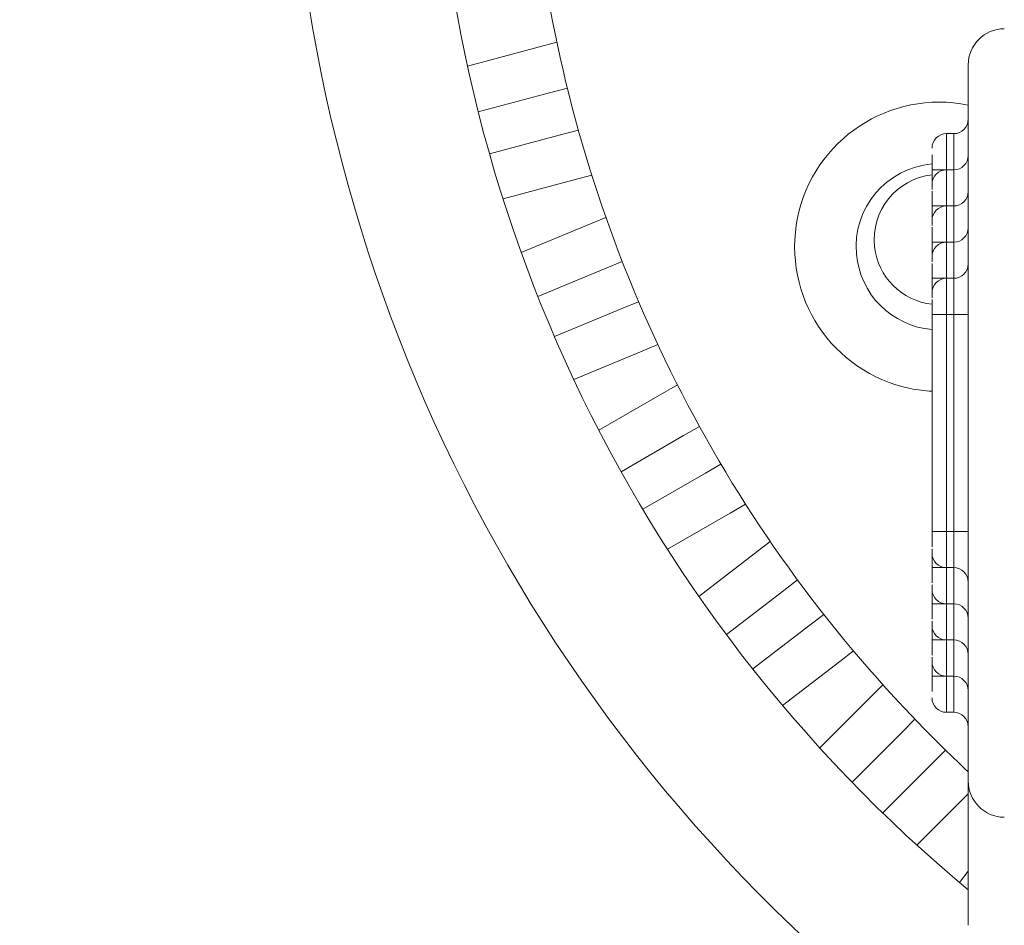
# Model space of a CAD drawing. Header units: inches. Extents: x 0.54 to 10.46, y 0.74 to 7.76.
# Tile 62 of 78: x 9.46 to 9.55, y 4.7 to 4.78. Entities that reach past the tile are written whole.
import ezdxf

# ---------------------------------------------------------------- set-up
doc = ezdxf.new("R2010")
doc.units = ezdxf.units.IN
doc.header["$MEASUREMENT"] = 0
doc.layers.add('BG', color=7, linetype='Continuous')
doc.layers.add('MCG-INT-4FT', color=7, linetype='Continuous')

# ---------------------------------------------------------------- blocks, each defined once
blk = doc.blocks.new('block 3')
at = {"layer": 'BG', "true_color": 0xffffff}
h = blk.add_hatch(color=7, dxfattribs=at)
h.dxf.hatch_style = 2
edge = h.paths.add_edge_path()
edge.add_spline(control_points=[(10.295993, 0.906118), (10.295993, 0.906118), (0.871121, 0.906118), (0.871121, 0.906118), (0.870165, 0.906118), (0.869385, 0.906891), (0.869385, 0.907854), (0.869385, 0.907854), (0.869385, 7.592153), (0.869385, 7.592153), (0.869385, 7.593109), (0.870165, 7.593889), (0.871121, 7.593889), (0.871121, 7.593889), (10.295993, 7.593889), (10.295993, 7.593889), (10.296956, 7.593889), (10.297729, 7.593109), (10.297729, 7.592153), (10.297729, 7.592153), (10.297729, 0.907854), (10.297729, 0.907854), (10.297729, 0.906891), (10.296956, 0.906118), (10.295993, 0.906118)], knot_values=[0, 0, 0, 0, 1, 1, 1, 2, 2, 2, 3, 3, 3, 4, 4, 4, 5, 5, 5, 6, 6, 6, 7, 7, 7, 8, 8, 8, 8], degree=3, periodic=1)
h.paths.add_polyline_path([(0.872857, 0.90959), (10.294257, 0.90959), (10.294257, 7.590417), (0.872857, 7.590417)])
at = {"layer": 'BG', "lineweight": 0}
blk.add_open_spline([(10.295993, 0.906118), (10.295993, 0.906118), (0.871121, 0.906118), (0.871121, 0.906118), (0.870165, 0.906118), (0.869385, 0.906891), (0.869385, 0.907854), (0.869385, 0.907854), (0.869385, 7.592153), (0.869385, 7.592153), (0.869385, 7.593109), (0.870165, 7.593889), (0.871121, 7.593889), (0.871121, 7.593889), (10.295993, 7.593889), (10.295993, 7.593889), (10.296956, 7.593889), (10.297729, 7.593109), (10.297729, 7.592153), (10.297729, 7.592153), (10.297729, 0.907854), (10.297729, 0.907854), (10.297729, 0.906891), (10.296956, 0.906118), (10.295993, 0.906118)], degree=3, knots=[0, 0, 0, 0, 1, 1, 1, 2, 2, 2, 3, 3, 3, 4, 4, 4, 5, 5, 5, 6, 6, 6, 7, 7, 7, 8, 8, 8, 8], dxfattribs=at)
blk = doc.blocks.new('block 2')
at = {"layer": 'BG'}
blk.add_blockref('block 3', (0, 0), dxfattribs=at)
blk = doc.blocks.new('block 69')
at = {"layer": 'BG', "true_color": 0xffffff}
h = blk.add_hatch(color=7, dxfattribs=at)
h.dxf.hatch_style = 2
edge = h.paths.add_edge_path()
edge.add_spline(control_points=[(10.463094, 0.739003), (10.463094, 0.739003), (0.536906, 0.739003), (0.536906, 0.739003), (0.53595, 0.739003), (0.53517, 0.739777), (0.53517, 0.74074), (0.53517, 0.74074), (0.53517, 7.75926), (0.53517, 7.75926), (0.53517, 7.760217), (0.53595, 7.760997), (0.536906, 7.760997), (0.536906, 7.760997), (10.463094, 7.760997), (10.463094, 7.760997), (10.464057, 7.760997), (10.46483, 7.760217), (10.46483, 7.75926), (10.46483, 7.75926), (10.46483, 0.74074), (10.46483, 0.74074), (10.46483, 0.739777), (10.464057, 0.739003), (10.463094, 0.739003)], knot_values=[0, 0, 0, 0, 1, 1, 1, 2, 2, 2, 3, 3, 3, 4, 4, 4, 5, 5, 5, 6, 6, 6, 7, 7, 7, 8, 8, 8, 8], degree=3, periodic=1)
h.paths.add_polyline_path([(0.538642, 0.742476), (10.461358, 0.742476), (10.461358, 7.757524), (0.538642, 7.757524)])
at = {"layer": 'BG', "lineweight": 0}
blk.add_open_spline([(10.463094, 0.739003), (10.463094, 0.739003), (0.536906, 0.739003), (0.536906, 0.739003), (0.53595, 0.739003), (0.53517, 0.739777), (0.53517, 0.74074), (0.53517, 0.74074), (0.53517, 7.75926), (0.53517, 7.75926), (0.53517, 7.760217), (0.53595, 7.760997), (0.536906, 7.760997), (0.536906, 7.760997), (10.463094, 7.760997), (10.463094, 7.760997), (10.464057, 7.760997), (10.46483, 7.760217), (10.46483, 7.75926), (10.46483, 7.75926), (10.46483, 0.74074), (10.46483, 0.74074), (10.46483, 0.739777), (10.464057, 0.739003), (10.463094, 0.739003)], degree=3, knots=[0, 0, 0, 0, 1, 1, 1, 2, 2, 2, 3, 3, 3, 4, 4, 4, 5, 5, 5, 6, 6, 6, 7, 7, 7, 8, 8, 8, 8], dxfattribs=at)
blk = doc.blocks.new('block 68')
at = {"layer": 'BG'}
blk.add_blockref('block 69', (0, 0), dxfattribs=at)
blk = doc.blocks.new('block 149')
at = {"layer": 'MCG-INT-4FT', "color": 7, "lineweight": 5, "true_color": 0xffffff}
blk.add_open_spline([(9.50115, 4.803832), (9.50115, 4.764435), (9.518681, 4.72708), (9.548985, 4.701904)], degree=3, dxfattribs=at)
blk = doc.blocks.new('block 161')
at = {"layer": 'MCG-INT-4FT', "color": 7, "lineweight": 5, "true_color": 0xffffff}
blk.add_open_spline([(9.488222, 4.803832), (9.488222, 4.758977), (9.508919, 4.716631), (9.544311, 4.689074)], degree=3, dxfattribs=at)
blk = doc.blocks.new('block 246')
at = {"layer": 'MCG-INT-4FT', "color": 7, "lineweight": 5, "true_color": 0xffffff}
blk.add_lwpolyline([(9.516591, 4.761986), (9.509019, 4.758849)], dxfattribs=at)
blk = doc.blocks.new('block 247')
at = {"layer": 'MCG-INT-4FT', "color": 7, "lineweight": 5, "true_color": 0xffffff}
blk.add_lwpolyline([(9.516481, 4.757393), (9.518054, 4.758045)], dxfattribs=at)
blk = doc.blocks.new('block 248')
at = {"layer": 'MCG-INT-4FT', "color": 7, "lineweight": 5, "true_color": 0xffffff}
blk.add_lwpolyline([(9.516481, 4.757393), (9.510508, 4.754919)], dxfattribs=at)
blk = doc.blocks.new('block 249')
at = {"layer": 'MCG-INT-4FT', "color": 7, "lineweight": 5, "true_color": 0xffffff}
blk.add_lwpolyline([(9.51221, 4.777646), (9.504214, 4.775504)], dxfattribs=at)
blk = doc.blocks.new('block 250')
at = {"layer": 'MCG-INT-4FT', "color": 7, "lineweight": 5, "true_color": 0xffffff}
blk.add_lwpolyline([(9.511422, 4.773086), (9.513144, 4.773548)], dxfattribs=at)
blk = doc.blocks.new('block 251')
at = {"layer": 'MCG-INT-4FT', "color": 7, "lineweight": 5, "true_color": 0xffffff}
blk.add_lwpolyline([(9.511422, 4.773086), (9.505177, 4.771413)], dxfattribs=at)
blk = doc.blocks.new('block 252')
at = {"layer": 'MCG-INT-4FT', "color": 7, "lineweight": 5, "true_color": 0xffffff}
blk.add_lwpolyline([(9.506181, 4.767665), (9.512426, 4.769338)], dxfattribs=at)
blk = doc.blocks.new('block 253')
at = {"layer": 'MCG-INT-4FT', "color": 7, "lineweight": 5, "true_color": 0xffffff}
blk.add_lwpolyline([(9.51413, 4.769794), (9.512426, 4.769338)], dxfattribs=at)
blk = doc.blocks.new('block 254')
at = {"layer": 'MCG-INT-4FT', "color": 7, "lineweight": 5, "true_color": 0xffffff}
blk.add_lwpolyline([(9.513643, 4.765315), (9.515329, 4.765767)], dxfattribs=at)
blk = doc.blocks.new('block 255')
at = {"layer": 'MCG-INT-4FT', "color": 7, "lineweight": 5, "true_color": 0xffffff}
blk.add_lwpolyline([(9.507392, 4.76364), (9.513643, 4.765315)], dxfattribs=at)
blk = doc.blocks.new('block 256')
at = {"layer": 'MCG-INT-4FT', "color": 7, "lineweight": 5, "true_color": 0xffffff}
blk.add_lwpolyline([(9.511993, 4.751334), (9.517966, 4.753808)], dxfattribs=at)
blk = doc.blocks.new('block 257')
at = {"layer": 'MCG-INT-4FT', "color": 7, "lineweight": 5, "true_color": 0xffffff}
blk.add_lwpolyline([(9.519522, 4.754453), (9.517966, 4.753808)], dxfattribs=at)
blk = doc.blocks.new('block 258')
at = {"layer": 'MCG-INT-4FT', "color": 7, "lineweight": 5, "true_color": 0xffffff}
blk.add_lwpolyline([(9.519698, 4.749979), (9.521237, 4.750616)], dxfattribs=at)
blk = doc.blocks.new('block 259')
at = {"layer": 'MCG-INT-4FT', "color": 7, "lineweight": 5, "true_color": 0xffffff}
blk.add_lwpolyline([(9.513719, 4.747502), (9.519698, 4.749979)], dxfattribs=at)
blk = doc.blocks.new('block 260')
at = {"layer": 'MCG-INT-4FT', "color": 7, "lineweight": 5, "true_color": 0xffffff}
blk.add_lwpolyline([(9.522988, 4.747024), (9.515957, 4.742965)], dxfattribs=at)
blk = doc.blocks.new('block 261')
at = {"layer": 'MCG-INT-4FT', "color": 7, "lineweight": 5, "true_color": 0xffffff}
blk.add_lwpolyline([(9.523545, 4.742495), (9.524953, 4.743308)], dxfattribs=at)
blk = doc.blocks.new('block 262')
at = {"layer": 'MCG-INT-4FT', "color": 7, "lineweight": 5, "true_color": 0xffffff}
blk.add_lwpolyline([(9.523545, 4.742495), (9.517946, 4.739263)], dxfattribs=at)
blk = doc.blocks.new('block 263')
at = {"layer": 'MCG-INT-4FT', "color": 7, "lineweight": 5, "true_color": 0xffffff}
blk.add_lwpolyline([(9.548985, 4.703563), (9.54821, 4.702553)], dxfattribs=at)
blk = doc.blocks.new('block 264')
at = {"layer": 'MCG-INT-4FT', "color": 7, "lineweight": 5, "true_color": 0xffffff}
blk.add_lwpolyline([(9.541345, 4.708769), (9.545916, 4.71334)], dxfattribs=at)
blk = doc.blocks.new('block 265')
at = {"layer": 'MCG-INT-4FT', "color": 7, "lineweight": 5, "true_color": 0xffffff}
blk.add_lwpolyline([(9.54696, 4.714384), (9.545916, 4.71334)], dxfattribs=at)
blk = doc.blocks.new('block 266')
at = {"layer": 'MCG-INT-4FT', "color": 7, "lineweight": 5, "true_color": 0xffffff}
blk.add_lwpolyline([(9.548982, 4.710465), (9.548985, 4.710468)], dxfattribs=at)
blk = doc.blocks.new('block 267')
at = {"layer": 'MCG-INT-4FT', "color": 7, "lineweight": 5, "true_color": 0xffffff}
blk.add_lwpolyline([(9.544406, 4.705889), (9.548982, 4.710465)], dxfattribs=at)
blk = doc.blocks.new('block 268')
at = {"layer": 'MCG-INT-4FT', "color": 7, "lineweight": 5, "true_color": 0xffffff}
blk.add_lwpolyline([(9.531292, 4.73302), (9.524908, 4.728121)], dxfattribs=at)
blk = doc.blocks.new('block 269')
at = {"layer": 'MCG-INT-4FT', "color": 7, "lineweight": 5, "true_color": 0xffffff}
blk.add_lwpolyline([(9.532493, 4.728646), (9.533726, 4.729593)], dxfattribs=at)
blk = doc.blocks.new('block 270')
at = {"layer": 'MCG-INT-4FT', "color": 7, "lineweight": 5, "true_color": 0xffffff}
blk.add_lwpolyline([(9.532493, 4.728646), (9.527364, 4.724711)], dxfattribs=at)
blk = doc.blocks.new('block 271')
at = {"layer": 'MCG-INT-4FT', "color": 7, "lineweight": 5, "true_color": 0xffffff}
blk.add_lwpolyline([(9.541363, 4.720216), (9.535721, 4.714574)], dxfattribs=at)
blk = doc.blocks.new('block 272')
at = {"layer": 'MCG-INT-4FT', "color": 7, "lineweight": 5, "true_color": 0xffffff}
blk.add_lwpolyline([(9.543172, 4.716084), (9.544226, 4.717138)], dxfattribs=at)
blk = doc.blocks.new('block 273')
at = {"layer": 'MCG-INT-4FT', "color": 7, "lineweight": 5, "true_color": 0xffffff}
blk.add_lwpolyline([(9.543172, 4.716084), (9.538601, 4.711513)], dxfattribs=at)
blk = doc.blocks.new('block 274')
at = {"layer": 'MCG-INT-4FT', "color": 7, "lineweight": 5, "true_color": 0xffffff}
blk.add_lwpolyline([(9.519886, 4.735902), (9.525485, 4.739134)], dxfattribs=at)
blk = doc.blocks.new('block 275')
at = {"layer": 'MCG-INT-4FT', "color": 7, "lineweight": 5, "true_color": 0xffffff}
blk.add_lwpolyline([(9.526878, 4.739939), (9.525485, 4.739134)], dxfattribs=at)
blk = doc.blocks.new('block 276')
at = {"layer": 'MCG-INT-4FT', "color": 7, "lineweight": 5, "true_color": 0xffffff}
blk.add_lwpolyline([(9.527702, 4.735564), (9.529081, 4.73636)], dxfattribs=at)
blk = doc.blocks.new('block 277')
at = {"layer": 'MCG-INT-4FT', "color": 7, "lineweight": 5, "true_color": 0xffffff}
blk.add_lwpolyline([(9.522097, 4.732328), (9.527702, 4.735564)], dxfattribs=at)
blk = doc.blocks.new('block 279')
at = {"layer": 'MCG-INT-4FT', "color": 7, "lineweight": 5, "true_color": 0xffffff}
blk.add_lwpolyline([(9.529726, 4.721632), (9.534855, 4.725568)], dxfattribs=at)
blk = doc.blocks.new('block 280')
at = {"layer": 'MCG-INT-4FT', "color": 7, "lineweight": 5, "true_color": 0xffffff}
blk.add_lwpolyline([(9.536076, 4.726505), (9.534855, 4.725568)], dxfattribs=at)
blk = doc.blocks.new('block 281')
at = {"layer": 'MCG-INT-4FT', "color": 7, "lineweight": 5, "true_color": 0xffffff}
blk.add_lwpolyline([(9.537519, 4.722317), (9.538728, 4.723245)], dxfattribs=at)
blk = doc.blocks.new('block 282')
at = {"layer": 'MCG-INT-4FT', "color": 7, "lineweight": 5, "true_color": 0xffffff}
blk.add_lwpolyline([(9.532385, 4.718378), (9.537519, 4.722317)], dxfattribs=at)
blk = doc.blocks.new('block 330')
at = {"layer": 'MCG-INT-4FT', "color": 7, "lineweight": 5, "true_color": 0xffffff}
blk.add_open_spline([(9.543996, 4.717378), (9.545612, 4.715689), (9.547276, 4.714046), (9.548985, 4.712451)], degree=3, dxfattribs=at)
blk = doc.blocks.new('block 432')
at = {"layer": 'MCG-INT-4FT', "color": 7, "lineweight": 5, "true_color": 0xffffff}
blk.add_open_spline([(9.511386, 4.78194), (9.515604, 4.757659), (9.526957, 4.735183), (9.543996, 4.717378)], degree=3, dxfattribs=at)
blk = doc.blocks.new('block 437')
at = {"layer": 'MCG-INT-4FT', "color": 7, "lineweight": 5, "true_color": 0xffffff}
blk.add_open_spline([(9.548985, 4.772032), (9.541989, 4.77346), (9.53516, 4.768946), (9.533732, 4.76195), (9.532304, 4.754955), (9.536817, 4.748126), (9.543813, 4.746698), (9.544453, 4.746567), (9.545101, 4.746485), (9.545753, 4.746453)], degree=3, knots=[0, 0, 0, 0, 1, 1, 1, 2, 2, 2, 3, 3, 3, 3], dxfattribs=at)
blk = doc.blocks.new('block 439')
at = {"layer": 'MCG-INT-4FT', "color": 7, "lineweight": 5, "true_color": 0xffffff}
blk.add_open_spline([(9.545753, 4.76677), (9.541663, 4.766413), (9.538636, 4.762808), (9.538993, 4.758718), (9.539307, 4.755123), (9.542158, 4.752273), (9.545753, 4.751959)], degree=3, knots=[0, 0, 0, 0, 1, 1, 1, 2, 2, 2, 2], dxfattribs=at)
blk = doc.blocks.new('block 445')
at = {"layer": 'MCG-INT-4FT', "color": 7, "lineweight": 5, "true_color": 0xffffff}
blk.add_open_spline([(9.545753, 4.765793), (9.542559, 4.765436), (9.54026, 4.762558), (9.540617, 4.759365), (9.540919, 4.756664), (9.543051, 4.754531), (9.545753, 4.754229)], degree=3, knots=[0, 0, 0, 0, 1, 1, 1, 2, 2, 2, 2], dxfattribs=at)
blk = doc.blocks.new('block 456')
at = {"layer": 'MCG-INT-4FT', "color": 7, "lineweight": 5, "true_color": 0xffffff}
blk.add_open_spline([(9.547692, 4.756545), (9.548406, 4.756545), (9.548985, 4.757124), (9.548985, 4.757838)], degree=3, dxfattribs=at)
blk = doc.blocks.new('block 458')
at = {"layer": 'MCG-INT-4FT', "color": 7, "lineweight": 5, "true_color": 0xffffff}
blk.add_open_spline([(9.548985, 4.729396), (9.548985, 4.73011), (9.548406, 4.730689), (9.547692, 4.730689)], degree=3, dxfattribs=at)
blk = doc.blocks.new('block 459')
at = {"layer": 'MCG-INT-4FT', "color": 7, "lineweight": 5, "true_color": 0xffffff}
blk.add_open_spline([(9.547045, 4.756545), (9.546331, 4.756545), (9.545753, 4.755967), (9.545753, 4.755253)], degree=3, dxfattribs=at)
blk = doc.blocks.new('block 460')
at = {"layer": 'MCG-INT-4FT', "color": 7, "lineweight": 5, "true_color": 0xffffff}
blk.add_open_spline([(9.545753, 4.731982), (9.545753, 4.731268), (9.546331, 4.730689), (9.547045, 4.730689)], degree=3, dxfattribs=at)
blk = doc.blocks.new('block 463')
at = {"layer": 'MCG-INT-4FT', "color": 7, "lineweight": 5, "true_color": 0xffffff}
blk.add_lwpolyline([(9.547045, 4.730689), (9.547692, 4.730689)], dxfattribs=at)
blk = doc.blocks.new('block 466')
at = {"layer": 'MCG-INT-4FT', "color": 7, "lineweight": 5, "true_color": 0xffffff}
blk.add_lwpolyline([(9.547692, 4.756545), (9.547045, 4.756545)], dxfattribs=at)
blk = doc.blocks.new('block 468')
at = {"layer": 'MCG-INT-4FT', "color": 7, "lineweight": 5, "true_color": 0xffffff}
blk.add_open_spline([(9.547692, 4.759777), (9.548406, 4.759777), (9.548985, 4.760356), (9.548985, 4.76107)], degree=3, dxfattribs=at)
blk = doc.blocks.new('block 470')
at = {"layer": 'MCG-INT-4FT', "color": 7, "lineweight": 5, "true_color": 0xffffff}
blk.add_open_spline([(9.548985, 4.726164), (9.548985, 4.726878), (9.548406, 4.727457), (9.547692, 4.727457)], degree=3, dxfattribs=at)
blk = doc.blocks.new('block 471')
at = {"layer": 'MCG-INT-4FT', "color": 7, "lineweight": 5, "true_color": 0xffffff}
blk.add_open_spline([(9.547045, 4.759777), (9.546331, 4.759777), (9.545753, 4.759199), (9.545753, 4.758485)], degree=3, dxfattribs=at)
blk = doc.blocks.new('block 472')
at = {"layer": 'MCG-INT-4FT', "color": 7, "lineweight": 5, "true_color": 0xffffff}
blk.add_open_spline([(9.545753, 4.72875), (9.545753, 4.728036), (9.546331, 4.727457), (9.547045, 4.727457)], degree=3, dxfattribs=at)
blk = doc.blocks.new('block 475')
at = {"layer": 'MCG-INT-4FT', "color": 7, "lineweight": 5, "true_color": 0xffffff}
blk.add_lwpolyline([(9.547045, 4.727457), (9.547692, 4.727457)], dxfattribs=at)
blk = doc.blocks.new('block 478')
at = {"layer": 'MCG-INT-4FT', "color": 7, "lineweight": 5, "true_color": 0xffffff}
blk.add_lwpolyline([(9.547692, 4.759777), (9.547045, 4.759777)], dxfattribs=at)
blk = doc.blocks.new('block 482')
at = {"layer": 'MCG-INT-4FT', "color": 7, "lineweight": 5, "true_color": 0xffffff}
blk.add_open_spline([(9.547692, 4.763009), (9.548406, 4.763009), (9.548985, 4.763588), (9.548985, 4.764302)], degree=3, dxfattribs=at)
blk = doc.blocks.new('block 484')
at = {"layer": 'MCG-INT-4FT', "color": 7, "lineweight": 5, "true_color": 0xffffff}
blk.add_open_spline([(9.548985, 4.722932), (9.548985, 4.723646), (9.548406, 4.724225), (9.547692, 4.724225)], degree=3, dxfattribs=at)
blk = doc.blocks.new('block 485')
at = {"layer": 'MCG-INT-4FT', "color": 7, "lineweight": 5, "true_color": 0xffffff}
blk.add_open_spline([(9.547045, 4.763009), (9.546331, 4.763009), (9.545753, 4.762431), (9.545753, 4.761717)], degree=3, dxfattribs=at)
blk = doc.blocks.new('block 486')
at = {"layer": 'MCG-INT-4FT', "color": 7, "lineweight": 5, "true_color": 0xffffff}
blk.add_open_spline([(9.545753, 4.725518), (9.545753, 4.724804), (9.546331, 4.724225), (9.547045, 4.724225)], degree=3, dxfattribs=at)
blk = doc.blocks.new('block 489')
at = {"layer": 'MCG-INT-4FT', "color": 7, "lineweight": 5, "true_color": 0xffffff}
blk.add_lwpolyline([(9.547045, 4.724225), (9.547692, 4.724225)], dxfattribs=at)
blk = doc.blocks.new('block 492')
at = {"layer": 'MCG-INT-4FT', "color": 7, "lineweight": 5, "true_color": 0xffffff}
blk.add_lwpolyline([(9.547692, 4.763009), (9.547045, 4.763009)], dxfattribs=at)
blk = doc.blocks.new('block 501')
at = {"layer": 'MCG-INT-4FT', "color": 7, "lineweight": 5, "true_color": 0xffffff}
blk.add_open_spline([(9.547692, 4.766242), (9.548406, 4.766242), (9.548985, 4.76682), (9.548985, 4.767534)], degree=3, dxfattribs=at)
blk = doc.blocks.new('block 503')
at = {"layer": 'MCG-INT-4FT', "color": 7, "lineweight": 5, "true_color": 0xffffff}
blk.add_open_spline([(9.548985, 4.7197), (9.548985, 4.720414), (9.548406, 4.720993), (9.547692, 4.720993)], degree=3, dxfattribs=at)
blk = doc.blocks.new('block 504')
at = {"layer": 'MCG-INT-4FT', "color": 7, "lineweight": 5, "true_color": 0xffffff}
blk.add_open_spline([(9.547045, 4.766242), (9.546331, 4.766242), (9.545753, 4.765663), (9.545753, 4.764949)], degree=3, dxfattribs=at)
blk = doc.blocks.new('block 505')
at = {"layer": 'MCG-INT-4FT', "color": 7, "lineweight": 5, "true_color": 0xffffff}
blk.add_open_spline([(9.545753, 4.722286), (9.545753, 4.721572), (9.546331, 4.720993), (9.547045, 4.720993)], degree=3, dxfattribs=at)
blk = doc.blocks.new('block 508')
at = {"layer": 'MCG-INT-4FT', "color": 7, "lineweight": 5, "true_color": 0xffffff}
blk.add_lwpolyline([(9.547045, 4.720993), (9.547692, 4.720993)], dxfattribs=at)
blk = doc.blocks.new('block 511')
at = {"layer": 'MCG-INT-4FT', "color": 7, "lineweight": 5, "true_color": 0xffffff}
blk.add_lwpolyline([(9.547692, 4.766242), (9.547045, 4.766242)], dxfattribs=at)
blk = doc.blocks.new('block 519')
at = {"layer": 'MCG-INT-4FT', "color": 7, "lineweight": 5, "true_color": 0xffffff}
blk.add_open_spline([(9.547692, 4.769474), (9.548406, 4.769474), (9.548985, 4.770052), (9.548985, 4.770766)], degree=3, dxfattribs=at)
blk = doc.blocks.new('block 521')
at = {"layer": 'MCG-INT-4FT', "color": 7, "lineweight": 5, "true_color": 0xffffff}
blk.add_open_spline([(9.548985, 4.716468), (9.548985, 4.717182), (9.548406, 4.717761), (9.547692, 4.717761)], degree=3, dxfattribs=at)
blk = doc.blocks.new('block 522')
at = {"layer": 'MCG-INT-4FT', "color": 7, "lineweight": 5, "true_color": 0xffffff}
blk.add_open_spline([(9.547045, 4.769474), (9.546331, 4.769474), (9.545753, 4.768895), (9.545753, 4.768181)], degree=3, dxfattribs=at)
blk = doc.blocks.new('block 523')
at = {"layer": 'MCG-INT-4FT', "color": 7, "lineweight": 5, "true_color": 0xffffff}
blk.add_open_spline([(9.545753, 4.719054), (9.545753, 4.71834), (9.546331, 4.717761), (9.547045, 4.717761)], degree=3, dxfattribs=at)
blk = doc.blocks.new('block 526')
at = {"layer": 'MCG-INT-4FT', "color": 7, "lineweight": 5, "true_color": 0xffffff}
blk.add_lwpolyline([(9.547045, 4.717761), (9.547692, 4.717761)], dxfattribs=at)
blk = doc.blocks.new('block 529')
at = {"layer": 'MCG-INT-4FT', "color": 7, "lineweight": 5, "true_color": 0xffffff}
blk.add_lwpolyline([(9.547692, 4.769474), (9.547045, 4.769474)], dxfattribs=at)
blk = doc.blocks.new('block 571')
at = {"layer": 'MCG-INT-4FT', "color": 7, "lineweight": 5, "true_color": 0xffffff}
blk.add_open_spline([(9.548985, 4.711633), (9.548985, 4.709841), (9.550432, 4.708388), (9.552217, 4.708388)], degree=3, dxfattribs=at)
blk = doc.blocks.new('block 572')
at = {"layer": 'MCG-INT-4FT', "color": 7, "lineweight": 5, "true_color": 0xffffff}
blk.add_lwpolyline([(9.548985, 4.711633), (9.548985, 4.775614)], dxfattribs=at)
blk = doc.blocks.new('block 573')
at = {"layer": 'MCG-INT-4FT', "color": 7, "lineweight": 5, "true_color": 0xffffff}
blk.add_open_spline([(9.552217, 4.778847), (9.550432, 4.778847), (9.548985, 4.777399), (9.548985, 4.775614)], degree=3, dxfattribs=at)
blk = doc.blocks.new('block 580')
at = {"layer": 'MCG-INT-4FT', "color": 7, "lineweight": 5, "true_color": 0xffffff}
blk.add_lwpolyline([(9.548985, 4.711633), (9.548985, 4.698728)], dxfattribs=at)
blk = doc.blocks.new('block 597')
at = {"layer": 'MCG-INT-4FT', "color": 7, "lineweight": 5, "true_color": 0xffffff}
blk.add_lwpolyline([(9.548985, 4.753313), (9.547692, 4.753313)], dxfattribs=at)
blk = doc.blocks.new('block 598')
at = {"layer": 'MCG-INT-4FT', "color": 7, "lineweight": 5, "true_color": 0xffffff}
blk.add_lwpolyline([(9.547692, 4.733921), (9.548985, 4.733921)], dxfattribs=at)
blk = doc.blocks.new('block 599')
at = {"layer": 'MCG-INT-4FT', "color": 7, "lineweight": 5, "true_color": 0xffffff}
blk.add_lwpolyline([(9.547692, 4.733921), (9.547692, 4.753313)], dxfattribs=at)
blk = doc.blocks.new('block 600')
at = {"layer": 'MCG-INT-4FT', "color": 7, "lineweight": 5, "true_color": 0xffffff}
blk.add_lwpolyline([(9.545753, 4.753313), (9.547045, 4.753313)], dxfattribs=at)
blk = doc.blocks.new('block 601')
at = {"layer": 'MCG-INT-4FT', "color": 7, "lineweight": 5, "true_color": 0xffffff}
blk.add_open_spline([(9.545753, 4.754646), (9.545753, 4.754566), (9.545753, 4.754486), (9.545753, 4.754398), (9.545753, 4.754298), (9.545753, 4.754188), (9.545753, 4.754074), (9.545753, 4.753833), (9.545753, 4.753573), (9.545753, 4.753313)], degree=3, knots=[0, 0, 0, 0, 1, 1, 1, 2, 2, 2, 3, 3, 3, 3], dxfattribs=at)
blk = doc.blocks.new('block 602')
at = {"layer": 'MCG-INT-4FT', "color": 7, "lineweight": 5, "true_color": 0xffffff}
blk.add_open_spline([(9.545753, 4.733921), (9.545753, 4.73367), (9.545753, 4.733418), (9.545753, 4.733171), (9.545753, 4.73293), (9.545753, 4.732692), (9.545753, 4.73255)], degree=3, knots=[0, 0, 0, 0, 1, 1, 1, 2, 2, 2, 2], dxfattribs=at)
blk = doc.blocks.new('block 603')
at = {"layer": 'MCG-INT-4FT', "color": 7, "lineweight": 5, "true_color": 0xffffff}
blk.add_lwpolyline([(9.547045, 4.733921), (9.545753, 4.733921)], dxfattribs=at)
blk = doc.blocks.new('block 608')
at = {"layer": 'MCG-INT-4FT', "color": 7, "lineweight": 5, "true_color": 0xffffff}
blk.add_lwpolyline([(9.547692, 4.733921), (9.547045, 4.733921)], dxfattribs=at)
blk = doc.blocks.new('block 609')
at = {"layer": 'MCG-INT-4FT', "color": 7, "lineweight": 5, "true_color": 0xffffff}
blk.add_lwpolyline([(9.547045, 4.733921), (9.547045, 4.753313)], dxfattribs=at)
blk = doc.blocks.new('block 610')
at = {"layer": 'MCG-INT-4FT', "color": 7, "lineweight": 5, "true_color": 0xffffff}
blk.add_lwpolyline([(9.547045, 4.753313), (9.547692, 4.753313)], dxfattribs=at)
blk = doc.blocks.new('block 611')
at = {"layer": 'MCG-INT-4FT', "color": 7, "lineweight": 5, "true_color": 0xffffff}
blk.add_lwpolyline([(9.545753, 4.753313), (9.545753, 4.733921)], dxfattribs=at)
blk = doc.blocks.new('block 616')
at = {"layer": 'MCG-INT-4FT', "color": 7, "lineweight": 5, "true_color": 0xffffff}
blk.add_lwpolyline([(9.545753, 4.756545), (9.547045, 4.756545)], dxfattribs=at)
blk = doc.blocks.new('block 617')
at = {"layer": 'MCG-INT-4FT', "color": 7, "lineweight": 5, "true_color": 0xffffff}
blk.add_open_spline([(9.545753, 4.757878), (9.545753, 4.757798), (9.545753, 4.757718), (9.545753, 4.75763), (9.545753, 4.75753), (9.545753, 4.75742), (9.545753, 4.757306), (9.545753, 4.757065), (9.545753, 4.756805), (9.545753, 4.756545)], degree=3, knots=[0, 0, 0, 0, 1, 1, 1, 2, 2, 2, 3, 3, 3, 3], dxfattribs=at)
blk = doc.blocks.new('block 618')
at = {"layer": 'MCG-INT-4FT', "color": 7, "lineweight": 5, "true_color": 0xffffff}
blk.add_open_spline([(9.545753, 4.730689), (9.545753, 4.730438), (9.545753, 4.730186), (9.545753, 4.729939), (9.545753, 4.729697), (9.545753, 4.72946), (9.545753, 4.729318)], degree=3, knots=[0, 0, 0, 0, 1, 1, 1, 2, 2, 2, 2], dxfattribs=at)
blk = doc.blocks.new('block 619')
at = {"layer": 'MCG-INT-4FT', "color": 7, "lineweight": 5, "true_color": 0xffffff}
blk.add_lwpolyline([(9.547045, 4.730689), (9.545753, 4.730689)], dxfattribs=at)
blk = doc.blocks.new('block 624')
at = {"layer": 'MCG-INT-4FT', "color": 7, "lineweight": 5, "true_color": 0xffffff}
blk.add_lwpolyline([(9.547692, 4.730689), (9.547045, 4.730689)], dxfattribs=at)
blk = doc.blocks.new('block 625')
at = {"layer": 'MCG-INT-4FT', "color": 7, "lineweight": 5, "true_color": 0xffffff}
blk.add_lwpolyline([(9.547045, 4.756545), (9.547692, 4.756545)], dxfattribs=at)
blk = doc.blocks.new('block 626')
at = {"layer": 'MCG-INT-4FT', "color": 7, "lineweight": 5, "true_color": 0xffffff}
blk.add_lwpolyline([(9.545753, 4.756545), (9.545753, 4.754793)], dxfattribs=at)
blk = doc.blocks.new('block 627')
at = {"layer": 'MCG-INT-4FT', "color": 7, "lineweight": 5, "true_color": 0xffffff}
blk.add_lwpolyline([(9.545753, 4.732376), (9.545753, 4.730689)], dxfattribs=at)
blk = doc.blocks.new('block 643')
at = {"layer": 'MCG-INT-4FT', "color": 7, "lineweight": 5, "true_color": 0xffffff}
blk.add_lwpolyline([(9.545753, 4.759777), (9.547045, 4.759777)], dxfattribs=at)
blk = doc.blocks.new('block 644')
at = {"layer": 'MCG-INT-4FT', "color": 7, "lineweight": 5, "true_color": 0xffffff}
blk.add_open_spline([(9.545753, 4.76111), (9.545753, 4.76103), (9.545753, 4.76095), (9.545753, 4.760862), (9.545753, 4.760762), (9.545753, 4.760652), (9.545753, 4.760538), (9.545753, 4.760297), (9.545753, 4.760037), (9.545753, 4.759777)], degree=3, knots=[0, 0, 0, 0, 1, 1, 1, 2, 2, 2, 3, 3, 3, 3], dxfattribs=at)
blk = doc.blocks.new('block 645')
at = {"layer": 'MCG-INT-4FT', "color": 7, "lineweight": 5, "true_color": 0xffffff}
blk.add_open_spline([(9.545753, 4.727457), (9.545753, 4.727206), (9.545753, 4.726954), (9.545753, 4.726707), (9.545753, 4.726465), (9.545753, 4.726228), (9.545753, 4.726086)], degree=3, knots=[0, 0, 0, 0, 1, 1, 1, 2, 2, 2, 2], dxfattribs=at)
blk = doc.blocks.new('block 646')
at = {"layer": 'MCG-INT-4FT', "color": 7, "lineweight": 5, "true_color": 0xffffff}
blk.add_lwpolyline([(9.547045, 4.727457), (9.545753, 4.727457)], dxfattribs=at)
blk = doc.blocks.new('block 651')
at = {"layer": 'MCG-INT-4FT', "color": 7, "lineweight": 5, "true_color": 0xffffff}
blk.add_lwpolyline([(9.547692, 4.727457), (9.547045, 4.727457)], dxfattribs=at)
blk = doc.blocks.new('block 652')
at = {"layer": 'MCG-INT-4FT', "color": 7, "lineweight": 5, "true_color": 0xffffff}
blk.add_lwpolyline([(9.547045, 4.759777), (9.547692, 4.759777)], dxfattribs=at)
blk = doc.blocks.new('block 653')
at = {"layer": 'MCG-INT-4FT', "color": 7, "lineweight": 5, "true_color": 0xffffff}
blk.add_lwpolyline([(9.545753, 4.759777), (9.545753, 4.758025)], dxfattribs=at)
blk = doc.blocks.new('block 654')
at = {"layer": 'MCG-INT-4FT', "color": 7, "lineweight": 5, "true_color": 0xffffff}
blk.add_lwpolyline([(9.545753, 4.729144), (9.545753, 4.727457)], dxfattribs=at)
blk = doc.blocks.new('block 672')
at = {"layer": 'MCG-INT-4FT', "color": 7, "lineweight": 5, "true_color": 0xffffff}
blk.add_lwpolyline([(9.545753, 4.763009), (9.547045, 4.763009)], dxfattribs=at)
blk = doc.blocks.new('block 673')
at = {"layer": 'MCG-INT-4FT', "color": 7, "lineweight": 5, "true_color": 0xffffff}
blk.add_open_spline([(9.545753, 4.764342), (9.545753, 4.764262), (9.545753, 4.764182), (9.545753, 4.764094), (9.545753, 4.763994), (9.545753, 4.763884), (9.545753, 4.76377), (9.545753, 4.763529), (9.545753, 4.763269), (9.545753, 4.763009)], degree=3, knots=[0, 0, 0, 0, 1, 1, 1, 2, 2, 2, 3, 3, 3, 3], dxfattribs=at)
blk = doc.blocks.new('block 674')
at = {"layer": 'MCG-INT-4FT', "color": 7, "lineweight": 5, "true_color": 0xffffff}
blk.add_open_spline([(9.545753, 4.724225), (9.545753, 4.723973), (9.545753, 4.723722), (9.545753, 4.723475), (9.545753, 4.723233), (9.545753, 4.722996), (9.545753, 4.722854)], degree=3, knots=[0, 0, 0, 0, 1, 1, 1, 2, 2, 2, 2], dxfattribs=at)
blk = doc.blocks.new('block 675')
at = {"layer": 'MCG-INT-4FT', "color": 7, "lineweight": 5, "true_color": 0xffffff}
blk.add_lwpolyline([(9.547045, 4.724225), (9.545753, 4.724225)], dxfattribs=at)
blk = doc.blocks.new('block 680')
at = {"layer": 'MCG-INT-4FT', "color": 7, "lineweight": 5, "true_color": 0xffffff}
blk.add_lwpolyline([(9.547692, 4.724225), (9.547045, 4.724225)], dxfattribs=at)
blk = doc.blocks.new('block 681')
at = {"layer": 'MCG-INT-4FT', "color": 7, "lineweight": 5, "true_color": 0xffffff}
blk.add_lwpolyline([(9.547045, 4.763009), (9.547692, 4.763009)], dxfattribs=at)
blk = doc.blocks.new('block 684')
at = {"layer": 'MCG-INT-4FT', "color": 7, "lineweight": 5, "true_color": 0xffffff}
blk.add_lwpolyline([(9.545753, 4.763009), (9.545753, 4.761258)], dxfattribs=at)
blk = doc.blocks.new('block 685')
at = {"layer": 'MCG-INT-4FT', "color": 7, "lineweight": 5, "true_color": 0xffffff}
blk.add_lwpolyline([(9.545753, 4.725912), (9.545753, 4.724225)], dxfattribs=at)
blk = doc.blocks.new('block 699')
at = {"layer": 'MCG-INT-4FT', "color": 7, "lineweight": 5, "true_color": 0xffffff}
blk.add_lwpolyline([(9.545753, 4.766242), (9.547045, 4.766242)], dxfattribs=at)
blk = doc.blocks.new('block 700')
at = {"layer": 'MCG-INT-4FT', "color": 7, "lineweight": 5, "true_color": 0xffffff}
blk.add_open_spline([(9.545753, 4.767574), (9.545753, 4.767494), (9.545753, 4.767414), (9.545753, 4.767326), (9.545753, 4.767226), (9.545753, 4.767116), (9.545753, 4.767002), (9.545753, 4.766761), (9.545753, 4.766501), (9.545753, 4.766242)], degree=3, knots=[0, 0, 0, 0, 1, 1, 1, 2, 2, 2, 3, 3, 3, 3], dxfattribs=at)
blk = doc.blocks.new('block 701')
at = {"layer": 'MCG-INT-4FT', "color": 7, "lineweight": 5, "true_color": 0xffffff}
blk.add_open_spline([(9.545753, 4.720993), (9.545753, 4.720741), (9.545753, 4.72049), (9.545753, 4.720243), (9.545753, 4.720001), (9.545753, 4.719764), (9.545753, 4.719622)], degree=3, knots=[0, 0, 0, 0, 1, 1, 1, 2, 2, 2, 2], dxfattribs=at)
blk = doc.blocks.new('block 702')
at = {"layer": 'MCG-INT-4FT', "color": 7, "lineweight": 5, "true_color": 0xffffff}
blk.add_lwpolyline([(9.547045, 4.720993), (9.545753, 4.720993)], dxfattribs=at)
blk = doc.blocks.new('block 707')
at = {"layer": 'MCG-INT-4FT', "color": 7, "lineweight": 5, "true_color": 0xffffff}
blk.add_lwpolyline([(9.547692, 4.720993), (9.547045, 4.720993)], dxfattribs=at)
blk = doc.blocks.new('block 708')
at = {"layer": 'MCG-INT-4FT', "color": 7, "lineweight": 5, "true_color": 0xffffff}
blk.add_lwpolyline([(9.547045, 4.766242), (9.547692, 4.766242)], dxfattribs=at)
blk = doc.blocks.new('block 711')
at = {"layer": 'MCG-INT-4FT', "color": 7, "lineweight": 5, "true_color": 0xffffff}
blk.add_lwpolyline([(9.545753, 4.766242), (9.545753, 4.76449)], dxfattribs=at)
blk = doc.blocks.new('block 712')
at = {"layer": 'MCG-INT-4FT', "color": 7, "lineweight": 5, "true_color": 0xffffff}
blk.add_lwpolyline([(9.545753, 4.72268), (9.545753, 4.720993)], dxfattribs=at)
blk = doc.blocks.new('block 824')
at = {"layer": 'MCG-INT-4FT', "color": 8, "lineweight": 5, "true_color": 0x808080}
blk.add_lwpolyline([(9.547692, 4.753313), (9.547692, 4.756545)], dxfattribs=at)
blk = doc.blocks.new('block 826')
at = {"layer": 'MCG-INT-4FT', "color": 8, "lineweight": 5, "true_color": 0x808080}
blk.add_lwpolyline([(9.547692, 4.730689), (9.547692, 4.733921)], dxfattribs=at)
blk = doc.blocks.new('block 827')
at = {"layer": 'MCG-INT-4FT', "color": 8, "lineweight": 5, "true_color": 0x808080}
blk.add_lwpolyline([(9.547045, 4.756545), (9.547045, 4.753313)], dxfattribs=at)
blk = doc.blocks.new('block 828')
at = {"layer": 'MCG-INT-4FT', "color": 8, "lineweight": 5, "true_color": 0x808080}
blk.add_lwpolyline([(9.547045, 4.733921), (9.547045, 4.730689)], dxfattribs=at)
blk = doc.blocks.new('block 832')
at = {"layer": 'MCG-INT-4FT', "color": 8, "lineweight": 5, "true_color": 0x808080}
blk.add_lwpolyline([(9.547692, 4.756545), (9.547692, 4.759777)], dxfattribs=at)
blk = doc.blocks.new('block 834')
at = {"layer": 'MCG-INT-4FT', "color": 8, "lineweight": 5, "true_color": 0x808080}
blk.add_lwpolyline([(9.547692, 4.727457), (9.547692, 4.730689)], dxfattribs=at)
blk = doc.blocks.new('block 835')
at = {"layer": 'MCG-INT-4FT', "color": 8, "lineweight": 5, "true_color": 0x808080}
blk.add_lwpolyline([(9.547045, 4.759777), (9.547045, 4.756545)], dxfattribs=at)
blk = doc.blocks.new('block 836')
at = {"layer": 'MCG-INT-4FT', "color": 8, "lineweight": 5, "true_color": 0x808080}
blk.add_lwpolyline([(9.547045, 4.730689), (9.547045, 4.727457)], dxfattribs=at)
blk = doc.blocks.new('block 840')
at = {"layer": 'MCG-INT-4FT', "color": 8, "lineweight": 5, "true_color": 0x808080}
blk.add_lwpolyline([(9.547692, 4.759777), (9.547692, 4.763009)], dxfattribs=at)
blk = doc.blocks.new('block 842')
at = {"layer": 'MCG-INT-4FT', "color": 8, "lineweight": 5, "true_color": 0x808080}
blk.add_lwpolyline([(9.547692, 4.724225), (9.547692, 4.727457)], dxfattribs=at)
blk = doc.blocks.new('block 843')
at = {"layer": 'MCG-INT-4FT', "color": 8, "lineweight": 5, "true_color": 0x808080}
blk.add_lwpolyline([(9.547045, 4.763009), (9.547045, 4.759777)], dxfattribs=at)
blk = doc.blocks.new('block 844')
at = {"layer": 'MCG-INT-4FT', "color": 8, "lineweight": 5, "true_color": 0x808080}
blk.add_lwpolyline([(9.547045, 4.727457), (9.547045, 4.724225)], dxfattribs=at)
blk = doc.blocks.new('block 854')
at = {"layer": 'MCG-INT-4FT', "color": 8, "lineweight": 5, "true_color": 0x808080}
blk.add_lwpolyline([(9.547692, 4.763009), (9.547692, 4.766242)], dxfattribs=at)
blk = doc.blocks.new('block 856')
at = {"layer": 'MCG-INT-4FT', "color": 8, "lineweight": 5, "true_color": 0x808080}
blk.add_lwpolyline([(9.547692, 4.720993), (9.547692, 4.724225)], dxfattribs=at)
blk = doc.blocks.new('block 857')
at = {"layer": 'MCG-INT-4FT', "color": 8, "lineweight": 5, "true_color": 0x808080}
blk.add_lwpolyline([(9.547045, 4.766242), (9.547045, 4.763009)], dxfattribs=at)
blk = doc.blocks.new('block 858')
at = {"layer": 'MCG-INT-4FT', "color": 8, "lineweight": 5, "true_color": 0x808080}
blk.add_lwpolyline([(9.547045, 4.724225), (9.547045, 4.720993)], dxfattribs=at)
blk = doc.blocks.new('block 872')
at = {"layer": 'MCG-INT-4FT', "color": 8, "lineweight": 5, "true_color": 0x808080}
blk.add_lwpolyline([(9.547692, 4.766242), (9.547692, 4.769474)], dxfattribs=at)
blk = doc.blocks.new('block 874')
at = {"layer": 'MCG-INT-4FT', "color": 8, "lineweight": 5, "true_color": 0x808080}
blk.add_lwpolyline([(9.547692, 4.717761), (9.547692, 4.720993)], dxfattribs=at)
blk = doc.blocks.new('block 875')
at = {"layer": 'MCG-INT-4FT', "color": 8, "lineweight": 5, "true_color": 0x808080}
blk.add_lwpolyline([(9.547045, 4.769474), (9.547045, 4.766242)], dxfattribs=at)
blk = doc.blocks.new('block 876')
at = {"layer": 'MCG-INT-4FT', "color": 8, "lineweight": 5, "true_color": 0x808080}
blk.add_lwpolyline([(9.547045, 4.720993), (9.547045, 4.717761)], dxfattribs=at)

msp = doc.modelspace()

# ---------------------------------------------------------------- block references
at = {"layer": 'BG'}
for name in ['block 68', 'block 2']:
    msp.add_blockref(name, (0, 0), dxfattribs=at)
at = {"layer": 'MCG-INT-4FT'}
for name in ['block 161', 'block 149', 'block 432', 'block 573', 'block 249', 'block 572', 'block 251', 'block 250', 'block 437', 'block 519', 'block 252', 'block 253', 'block 522', 'block 529', 'block 875', 'block 872', 'block 700', 'block 501', 'block 439', 'block 254', 'block 445', 'block 504', 'block 699', 'block 711', 'block 511', 'block 708', 'block 857', 'block 854', 'block 255', 'block 673', 'block 482', 'block 485', 'block 672', 'block 684', 'block 492', 'block 681', 'block 843', 'block 840', 'block 246', 'block 644', 'block 468', 'block 471', 'block 643', 'block 653', 'block 478', 'block 652', 'block 835', 'block 832', 'block 247', 'block 617', 'block 456', 'block 248', 'block 459', 'block 616', 'block 626', 'block 466', 'block 625', 'block 827', 'block 824', 'block 257', 'block 601', 'block 256', 'block 600', 'block 611', 'block 609', 'block 610', 'block 597', 'block 599', 'block 259', 'block 258', 'block 260', 'block 261', 'block 262', 'block 275', 'block 274', 'block 276', 'block 277', 'block 602', 'block 603', 'block 608', 'block 828', 'block 598', 'block 826', 'block 268', 'block 627', 'block 460', 'block 618', 'block 619', 'block 463', 'block 624', 'block 836', 'block 458', 'block 834', 'block 269', 'block 654', 'block 472', 'block 270', 'block 645', 'block 646', 'block 475', 'block 651', 'block 844', 'block 470', 'block 842', 'block 280', 'block 279', 'block 685', 'block 486', 'block 674', 'block 675', 'block 489', 'block 680', 'block 858', 'block 484', 'block 856', 'block 281', 'block 712', 'block 282', 'block 505', 'block 701', 'block 702', 'block 508', 'block 707', 'block 876', 'block 503', 'block 874', 'block 271', 'block 523', 'block 330', 'block 526', 'block 521', 'block 272', 'block 273', 'block 265', 'block 264', 'block 571', 'block 580', 'block 267', 'block 266', 'block 263']:
    msp.add_blockref(name, (0, 0), dxfattribs=at)

doc.saveas('drawing.dxf')
